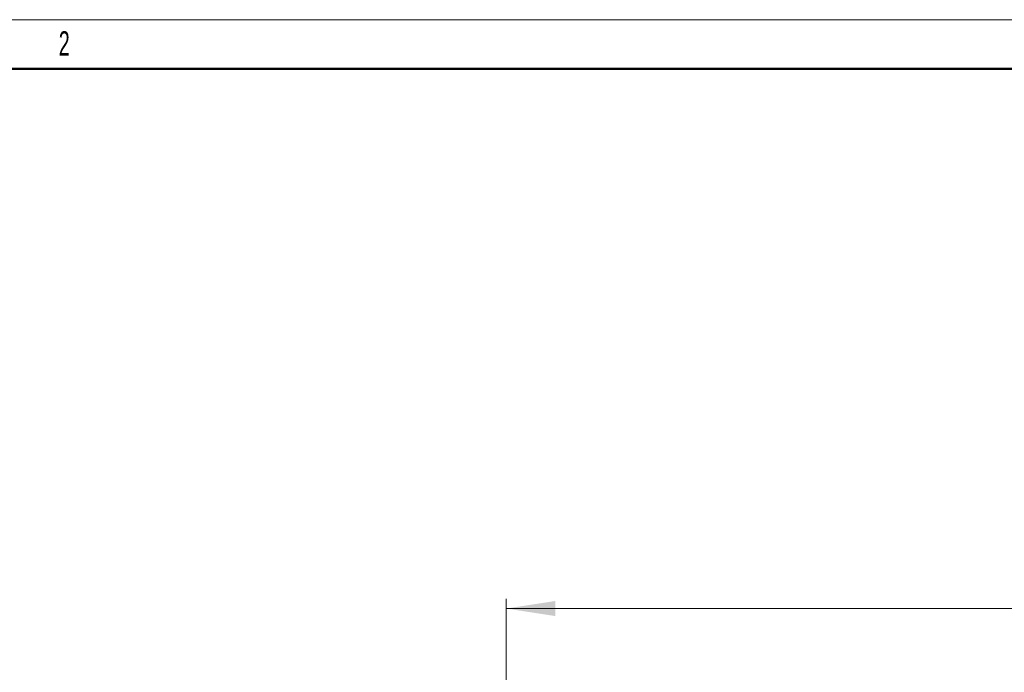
# Model space of a CAD drawing. Header units: millimetres. Extents: x 0 to 420, y 0 to 297.
# Tile 17 of 18: x 100 to 201, y 230 to 297. Entities that reach past the tile are written whole.
import ezdxf

# ---------------------------------------------------------------- set-up
doc = ezdxf.new("R2010")
doc.units = ezdxf.units.MM
doc.layers.add('ОСНОВНОЙ', color=7, linetype='Continuous', lineweight=25)
doc.styles.add('SLDTEXTSTYLE1', font='TXT', dxfattribs={"width": 0.7})
doc.styles.add('SLDTEXTSTYLE2', font='TXT', dxfattribs={"width": 0.605})
doc.dimstyles.new('SLDDIMSTYLE1', dxfattribs={"dimtxt": 5, "dimasz": 3.5, "dimexe": 0, "dimexo": 0.0625, "dimgap": 1.25, "dimtad": 2, "dimrnd": 1e-09, "dimzin": 12, "dimdsep": 46, "dimtxsty": 'SLDTEXTSTYLE1', "dimsah": 1, "dimcen": 0.09, "dimadec": 0, "dimazin": 3, "dimtfac": 1, "dimtdec": 3, "dimtofl": 0, "dimtmove": 0, "dimatfit": 3, "dimfxl": 1, "dimfrac": 2, "dimtolj": 1, "dimtzin": 12, "dimarcsym": 0})

# ---------------------------------------------------------------- blocks, each defined once
blk = doc.blocks.new('_D_2')
at = {"color": 7, "linetype": 'Continuous', "lineweight": 0}
for p, q in [((150.08, 224.16), (150.08, 237.92)), ((285.08, 228.56), (285.08, 237.92)), ((150.08, 236.92), (285.08, 236.92))]:
    blk.add_line(p, q, dxfattribs=at)
at = {"color": 7, "linetype": 'Continuous', "lineweight": 18}
for points in [[(150.08, 236.92), (155.08, 236.15), (155.08, 237.69)], [(285.08, 236.92), (280.08, 237.69), (280.08, 236.15)]]:
    blk.add_solid(points, dxfattribs=at)
at = {"color": 7, "linetype": 'Continuous', "lineweight": 18, "insert": (215.09, 243.36), "char_height": 5, "attachment_point": 1, "style": 'SLDTEXTSTYLE1'}
blk.add_mtext('135', dxfattribs=at)

msp = doc.modelspace()

# ---------------------------------------------------------------- linework, layer by layer
at = {"color": 7, "linetype": 'Continuous', "lineweight": 18}
msp.add_line((0, 297), (420, 297), dxfattribs=at)
at = {"color": 7, "linetype": 'Continuous', "lineweight": 50}
msp.add_line((415, 292), (20, 292), dxfattribs=at)
at = {"layer": 'ОСНОВНОЙ', "linetype": 'Continuous', "lineweight": 18}
msp.add_line((20, 292), (415, 292), dxfattribs=at)

# ---------------------------------------------------------------- texts
at = {"layer": 'ОСНОВНОЙ', "insert": (104.983, 295.823), "char_height": 2.5, "attachment_point": 2, "style": 'SLDTEXTSTYLE2'}
msp.add_mtext('2', dxfattribs=at)

# ---------------------------------------------------------------- dimensions: what is measured, and where the dimension line sits
at = {"color": 7, "linetype": 'Continuous', "lineweight": 18}
dim = msp.add_linear_dim(base=(285.079, 236.919), p1=(150.079, 224.153), p2=(285.079, 228.553), dimstyle='SLDDIMSTYLE1', dxfattribs=at)
dim.commit()
dim.dimension.update_dxf_attribs({"geometry": '_D_2', "text_midpoint": (218.999, 236.919), "dimtype": 160})

doc.saveas('drawing.dxf')
